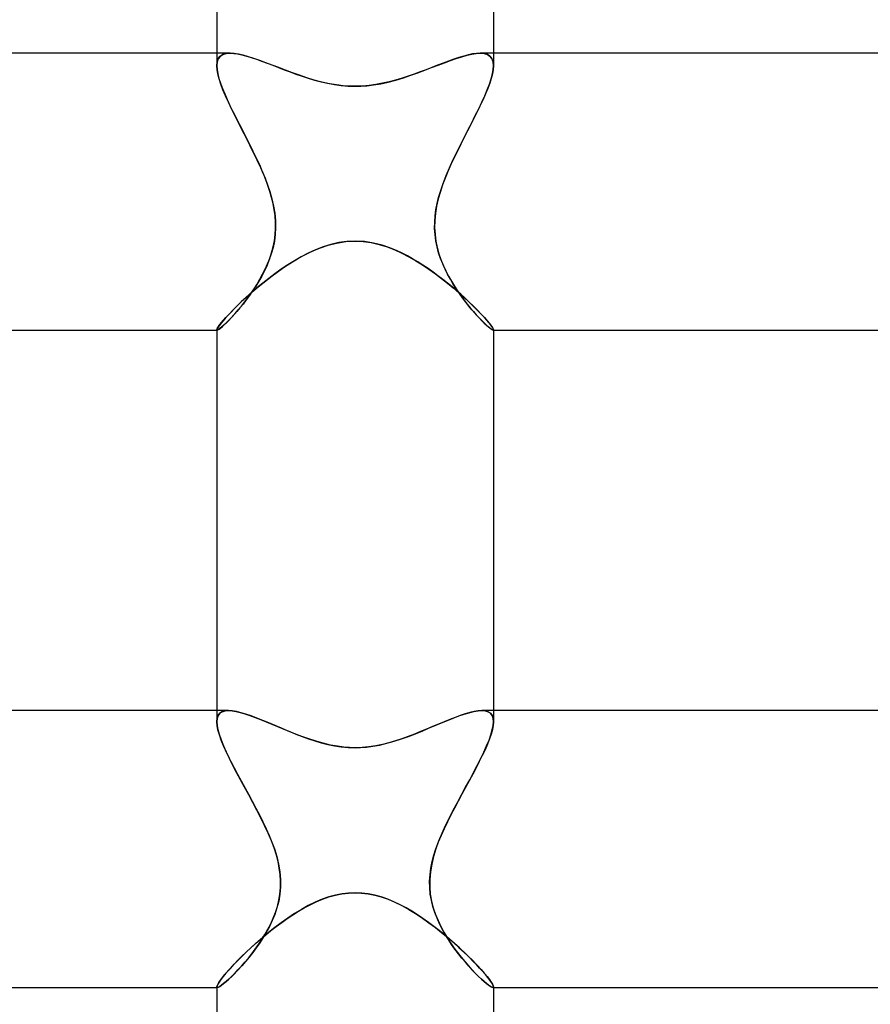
# Model space of a CAD drawing. Header units: millimetres. Extents: x -258 to 258, y -2 to 190.
# Tile 29 of 41: x -5 to 7, y 152 to 166. Entities that reach past the tile are written whole.
import ezdxf

# ---------------------------------------------------------------- set-up
doc = ezdxf.new("R2010")
doc.units = ezdxf.units.MM
doc.layers.add('HIDDEN', color=7, linetype='Continuous')
doc.layers.add('THICK', color=7, linetype='Continuous')

msp = doc.modelspace()

# ---------------------------------------------------------------- linework, layer by layer
at = {"layer": 'HIDDEN'}
for p, q in [((-2, 165.5), (-2, 165.319)), ((-1.867, 165.495), (-1.915, 165.481)), ((-1.912, 165.482), (-1.865, 165.496)), ((-1.808, 165.5), (-1.867, 165.495)), ((-1.865, 165.496), (-1.808, 165.5)), ((-1.751, 165.497), (-1.808, 165.5)), ((-1.688, 165.487), (-1.751, 165.497)), ((-1.618, 165.471), (-1.688, 165.487)), ((1.699, 165.489), (1.637, 165.476)), ((1.756, 165.497), (1.699, 165.489)), ((1.808, 165.5), (1.756, 165.497)), ((1.865, 165.496), (1.808, 165.5)), ((1.808, 165.5), (1.867, 165.495)), ((1.912, 165.482), (1.865, 165.496)), ((1.867, 165.495), (1.915, 165.481)), ((2, 165.5), (2, 165.319)), ((-2, 165.319), (-1.994, 165.377)), ((-1.995, 165.374), (-2, 165.318)), ((-1.979, 165.42), (-1.995, 165.374)), ((-1.994, 165.377), (-1.978, 165.423)), ((-1.952, 165.455), (-1.979, 165.42)), ((-1.978, 165.423), (-1.95, 165.458)), ((-1.915, 165.481), (-1.952, 165.455)), ((-1.95, 165.458), (-1.912, 165.482)), ((-1.543, 165.45), (-1.618, 165.471)), ((-1.463, 165.425), (-1.543, 165.45)), ((-1.379, 165.395), (-1.463, 165.425)), ((-1.291, 165.363), (-1.379, 165.395)), ((-1.199, 165.328), (-1.291, 165.363)), ((1.273, 165.357), (1.192, 165.326)), ((1.352, 165.386), (1.273, 165.357)), ((1.428, 165.413), (1.352, 165.386)), ((1.501, 165.437), (1.428, 165.413)), ((1.571, 165.459), (1.501, 165.437)), ((1.637, 165.476), (1.571, 165.459)), ((1.95, 165.458), (1.912, 165.482)), ((1.915, 165.481), (1.952, 165.455)), ((1.978, 165.423), (1.95, 165.458)), ((1.952, 165.455), (1.979, 165.42)), ((1.994, 165.377), (1.978, 165.423)), ((1.979, 165.42), (1.995, 165.374)), ((2, 165.319), (1.994, 165.377)), ((1.995, 165.374), (2, 165.318)), ((-1.996, 165.263), (-2, 165.319)), ((-2, 165.318), (-1.996, 165.263)), ((-1.985, 165.2), (-1.996, 165.263)), ((-1.996, 165.263), (-1.986, 165.203)), ((-1.986, 165.203), (-1.969, 165.137)), ((-1.104, 165.292), (-1.199, 165.328)), ((-1.007, 165.255), (-1.104, 165.292)), ((-0.907, 165.218), (-1.007, 165.255)), ((-0.804, 165.181), (-0.907, 165.218)), ((0.941, 165.23), (0.855, 165.199)), ((1.026, 165.262), (0.941, 165.23)), ((1.11, 165.294), (1.026, 165.262)), ((1.192, 165.326), (1.11, 165.294)), ((1.986, 165.203), (1.969, 165.137)), ((1.985, 165.2), (1.996, 165.263)), ((1.996, 165.263), (1.986, 165.203)), ((1.996, 165.263), (2, 165.319)), ((2, 165.318), (1.996, 165.263)), ((-1.967, 165.131), (-1.985, 165.2)), ((-1.969, 165.137), (-1.946, 165.066)), ((-1.942, 165.055), (-1.967, 165.131)), ((-1.946, 165.066), (-1.918, 164.991)), ((-0.698, 165.146), (-0.804, 165.181)), ((-0.59, 165.113), (-0.698, 165.146)), ((-0.48, 165.084), (-0.59, 165.113)), ((-0.37, 165.06), (-0.48, 165.084)), ((-0.267, 165.043), (-0.37, 165.06)), ((0.397, 165.065), (0.3, 165.048)), ((0.492, 165.087), (0.397, 165.065)), ((0.586, 165.112), (0.492, 165.087)), ((0.678, 165.139), (0.586, 165.112)), ((0.767, 165.169), (0.678, 165.139)), ((0.855, 165.199), (0.767, 165.169)), ((1.946, 165.066), (1.918, 164.991)), ((1.942, 165.055), (1.967, 165.131)), ((1.969, 165.137), (1.946, 165.066)), ((1.967, 165.131), (1.985, 165.2)), ((-1.911, 164.973), (-1.942, 165.055)), ((-1.918, 164.991), (-1.886, 164.912)), ((-1.874, 164.886), (-1.911, 164.973)), ((-0.171, 165.031), (-0.267, 165.043)), ((-0.082, 165.025), (-0.171, 165.031)), ((0, 165.023), (-0.082, 165.025)), ((0.101, 165.026), (0, 165.023)), ((0.201, 165.034), (0.101, 165.026)), ((0.3, 165.048), (0.201, 165.034)), ((1.874, 164.886), (1.911, 164.973)), ((1.918, 164.991), (1.886, 164.912)), ((1.911, 164.973), (1.942, 165.055)), ((-1.886, 164.912), (-1.85, 164.83)), ((-1.833, 164.794), (-1.874, 164.886)), ((-1.85, 164.83), (-1.81, 164.744)), ((-1.788, 164.698), (-1.833, 164.794)), ((1.788, 164.698), (1.833, 164.794)), ((1.85, 164.83), (1.81, 164.744)), ((1.833, 164.794), (1.874, 164.886)), ((1.886, 164.912), (1.85, 164.83)), ((-1.81, 164.744), (-1.767, 164.656)), ((-1.738, 164.598), (-1.788, 164.698)), ((-1.767, 164.656), (-1.722, 164.565)), ((1.767, 164.656), (1.722, 164.565)), ((1.738, 164.598), (1.788, 164.698)), ((1.81, 164.744), (1.767, 164.656)), ((-1.686, 164.495), (-1.738, 164.598)), ((-1.722, 164.565), (-1.674, 164.472)), ((-1.632, 164.389), (-1.686, 164.495)), ((1.632, 164.389), (1.686, 164.495)), ((1.722, 164.565), (1.674, 164.472)), ((1.686, 164.495), (1.738, 164.598)), ((-1.674, 164.472), (-1.626, 164.377)), ((-1.577, 164.282), (-1.632, 164.389)), ((-1.626, 164.377), (-1.577, 164.281)), ((1.577, 164.282), (1.632, 164.389)), ((1.626, 164.377), (1.577, 164.281)), ((1.674, 164.472), (1.626, 164.377)), ((-1.522, 164.173), (-1.577, 164.282)), ((-1.577, 164.281), (-1.527, 164.184)), ((1.522, 164.173), (1.577, 164.282)), ((1.577, 164.281), (1.527, 164.184)), ((-1.527, 164.184), (-1.479, 164.086)), ((-1.467, 164.063), (-1.522, 164.173)), ((-1.479, 164.086), (-1.431, 163.988)), ((-1.415, 163.953), (-1.467, 164.063)), ((1.415, 163.953), (1.467, 164.063)), ((1.479, 164.086), (1.431, 163.988)), ((1.467, 164.063), (1.522, 164.173)), ((1.527, 164.184), (1.479, 164.086)), ((-1.431, 163.988), (-1.385, 163.89)), ((-1.364, 163.842), (-1.415, 163.953)), ((1.364, 163.842), (1.415, 163.953)), ((1.431, 163.988), (1.385, 163.89)), ((-1.385, 163.89), (-1.342, 163.792)), ((-1.317, 163.731), (-1.364, 163.842)), ((-1.342, 163.792), (-1.302, 163.694)), ((1.342, 163.792), (1.302, 163.694)), ((1.317, 163.731), (1.364, 163.842)), ((1.385, 163.89), (1.342, 163.792)), ((-1.272, 163.617), (-1.317, 163.731)), ((-1.302, 163.694), (-1.265, 163.597)), ((1.302, 163.694), (1.265, 163.597)), ((1.272, 163.617), (1.317, 163.731)), ((-1.233, 163.5), (-1.272, 163.617)), ((-1.265, 163.597), (-1.233, 163.5)), ((-1.208, 163.414), (-1.233, 163.5)), ((-1.233, 163.5), (-1.203, 163.396)), ((1.233, 163.5), (1.203, 163.396)), ((1.208, 163.414), (1.233, 163.5)), ((1.233, 163.5), (1.272, 163.617)), ((1.265, 163.597), (1.233, 163.5)), ((-1.186, 163.326), (-1.208, 163.414)), ((-1.203, 163.396), (-1.179, 163.292)), ((1.203, 163.396), (1.179, 163.292)), ((1.186, 163.326), (1.208, 163.414)), ((-1.169, 163.237), (-1.186, 163.326)), ((-1.179, 163.292), (-1.162, 163.187)), ((-1.157, 163.148), (-1.169, 163.237)), ((1.157, 163.148), (1.169, 163.237)), ((1.179, 163.292), (1.162, 163.187)), ((1.169, 163.237), (1.186, 163.326)), ((-1.162, 163.187), (-1.152, 163.083)), ((-1.151, 163.058), (-1.157, 163.148)), ((-1.152, 163.083), (-1.15, 162.981)), ((1.152, 163.083), (1.15, 162.981)), ((1.151, 163.058), (1.157, 163.148)), ((1.162, 163.187), (1.152, 163.083)), ((-1.15, 162.981), (-1.156, 162.881)), ((-1.156, 162.878), (-1.15, 162.967)), ((-1.15, 162.967), (-1.151, 163.058)), ((1.15, 162.967), (1.151, 163.058)), ((1.15, 162.981), (1.156, 162.881)), ((1.156, 162.878), (1.15, 162.967)), ((-1.168, 162.785), (-1.187, 162.692)), ((-1.185, 162.702), (-1.168, 162.789)), ((-1.156, 162.881), (-1.168, 162.785)), ((-1.168, 162.789), (-1.156, 162.878)), ((-0.135, 162.778), (0, 162.785)), ((0, 162.785), (0.118, 162.779)), ((1.156, 162.881), (1.168, 162.785)), ((1.168, 162.789), (1.156, 162.878)), ((1.185, 162.702), (1.168, 162.789)), ((1.168, 162.785), (1.187, 162.692)), ((-1.187, 162.692), (-1.212, 162.603)), ((-1.208, 162.617), (-1.185, 162.702)), ((-0.681, 162.609), (-0.598, 162.648)), ((-0.598, 162.648), (-0.5, 162.688)), ((-0.5, 162.688), (-0.39, 162.725)), ((-0.39, 162.725), (-0.267, 162.757)), ((-0.267, 162.757), (-0.135, 162.778)), ((0.118, 162.779), (0.234, 162.763)), ((0.234, 162.763), (0.35, 162.737)), ((0.35, 162.737), (0.462, 162.702)), ((0.462, 162.702), (0.572, 162.659)), ((0.572, 162.659), (0.677, 162.611)), ((1.208, 162.617), (1.185, 162.702)), ((1.187, 162.692), (1.212, 162.603)), ((-1.241, 162.518), (-1.274, 162.436)), ((-1.266, 162.455), (-1.235, 162.535)), ((-1.212, 162.603), (-1.241, 162.518)), ((-1.235, 162.535), (-1.208, 162.617)), ((-0.907, 162.484), (-0.832, 162.528)), ((-0.832, 162.528), (-0.757, 162.57)), ((-0.757, 162.57), (-0.681, 162.609)), ((0.677, 162.611), (0.779, 162.558)), ((0.779, 162.558), (0.877, 162.502)), ((0.877, 162.502), (0.973, 162.442)), ((1.235, 162.535), (1.208, 162.617)), ((1.212, 162.603), (1.241, 162.518)), ((1.266, 162.455), (1.235, 162.535)), ((1.241, 162.518), (1.274, 162.436)), ((-1.311, 162.356), (-1.351, 162.279)), ((-1.337, 162.305), (-1.3, 162.379)), ((-1.274, 162.436), (-1.311, 162.356)), ((-1.3, 162.379), (-1.266, 162.455)), ((-1.127, 162.337), (-1.054, 162.388)), ((-1.054, 162.388), (-0.981, 162.437)), ((-0.981, 162.437), (-0.907, 162.484)), ((0.973, 162.442), (1.067, 162.379)), ((1.067, 162.379), (1.16, 162.313)), ((1.3, 162.379), (1.266, 162.455)), ((1.274, 162.436), (1.311, 162.356)), ((1.337, 162.305), (1.3, 162.379)), ((1.311, 162.356), (1.351, 162.279)), ((-1.418, 162.162), (-1.377, 162.233)), ((-1.351, 162.279), (-1.393, 162.205)), ((-1.377, 162.233), (-1.337, 162.305)), ((-1.335, 162.178), (-1.267, 162.232)), ((-1.267, 162.232), (-1.198, 162.285)), ((-1.198, 162.285), (-1.127, 162.337)), ((1.16, 162.313), (1.249, 162.246)), ((1.249, 162.246), (1.336, 162.177)), ((1.377, 162.233), (1.337, 162.305)), ((1.351, 162.279), (1.393, 162.205)), ((1.418, 162.162), (1.377, 162.233)), ((-1.507, 162.028), (-1.462, 162.094)), ((-1.437, 162.133), (-1.482, 162.064)), ((-1.465, 162.069), (-1.402, 162.123)), ((-1.462, 162.094), (-1.418, 162.162)), ((-1.393, 162.205), (-1.437, 162.133)), ((-1.402, 162.123), (-1.335, 162.178)), ((1.336, 162.177), (1.42, 162.108)), ((1.393, 162.205), (1.437, 162.133)), ((1.462, 162.094), (1.418, 162.162)), ((1.42, 162.108), (1.5, 162.039)), ((1.437, 162.133), (1.482, 162.064)), ((1.507, 162.028), (1.462, 162.094)), ((-1.641, 161.911), (-1.585, 161.963)), ((-1.574, 161.935), (-1.62, 161.876)), ((-1.599, 161.903), (-1.552, 161.964)), ((-1.585, 161.963), (-1.527, 162.016)), ((-1.528, 161.998), (-1.574, 161.935)), ((-1.552, 161.964), (-1.507, 162.028)), ((-1.482, 162.064), (-1.528, 161.998)), ((-1.527, 162.016), (-1.465, 162.069)), ((1.482, 162.064), (1.528, 161.998)), ((1.5, 162.039), (1.575, 161.972)), ((1.552, 161.964), (1.507, 162.028)), ((1.528, 161.998), (1.574, 161.935)), ((1.599, 161.903), (1.552, 161.964)), ((1.574, 161.935), (1.62, 161.876)), ((1.575, 161.972), (1.646, 161.906)), ((-1.789, 161.765), (-1.743, 161.812)), ((-1.743, 161.812), (-1.694, 161.861)), ((-1.734, 161.739), (-1.69, 161.79)), ((-1.665, 161.82), (-1.71, 161.767)), ((-1.694, 161.861), (-1.641, 161.911)), ((-1.69, 161.79), (-1.645, 161.845)), ((-1.62, 161.876), (-1.665, 161.82)), ((-1.645, 161.845), (-1.599, 161.903)), ((1.645, 161.845), (1.599, 161.903)), ((1.62, 161.876), (1.665, 161.82)), ((1.69, 161.79), (1.645, 161.845)), ((1.646, 161.906), (1.711, 161.844)), ((1.665, 161.82), (1.71, 161.767)), ((1.734, 161.739), (1.69, 161.79)), ((1.711, 161.844), (1.77, 161.785)), ((-1.903, 161.642), (-1.869, 161.68)), ((-1.869, 161.68), (-1.831, 161.721)), ((-1.854, 161.612), (-1.817, 161.65)), ((-1.793, 161.675), (-1.832, 161.635)), ((-1.831, 161.721), (-1.789, 161.765)), ((-1.817, 161.65), (-1.777, 161.692)), ((-1.752, 161.719), (-1.793, 161.675)), ((-1.777, 161.692), (-1.734, 161.739)), ((-1.71, 161.767), (-1.752, 161.719)), ((1.71, 161.767), (1.752, 161.719)), ((1.777, 161.692), (1.734, 161.739)), ((1.752, 161.719), (1.793, 161.675)), ((1.77, 161.785), (1.823, 161.73)), ((1.817, 161.65), (1.777, 161.692)), ((1.793, 161.675), (1.832, 161.635)), ((1.854, 161.612), (1.817, 161.65)), ((1.823, 161.73), (1.87, 161.679)), ((1.87, 161.679), (1.91, 161.634)), ((-2, 161.505), (-1.997, 161.516)), ((-2, 161.505), (-2, 161.503)), ((-2, 161.504), (-2, 161.505)), ((-1.999, 161.502), (-2, 161.504)), ((-2, 161.503), (-1.999, 161.502)), ((-1.999, 161.502), (-1.999, 161.501)), ((-1.999, 161.501), (-1.999, 161.502)), ((-1.997, 161.516), (-1.989, 161.531)), ((-1.995, 161.5), (-1.984, 161.503)), ((-1.985, 161.503), (-1.995, 161.5)), ((-1.989, 161.531), (-1.975, 161.552)), ((-1.971, 161.511), (-1.985, 161.503)), ((-1.984, 161.503), (-1.968, 161.513)), ((-1.975, 161.552), (-1.956, 161.578)), ((-1.951, 161.525), (-1.971, 161.511)), ((-1.968, 161.513), (-1.946, 161.529)), ((-1.956, 161.578), (-1.932, 161.608)), ((-1.927, 161.545), (-1.951, 161.525)), ((-1.946, 161.529), (-1.919, 161.552)), ((-1.932, 161.608), (-1.903, 161.642)), ((-1.899, 161.57), (-1.927, 161.545)), ((-1.919, 161.552), (-1.889, 161.579)), ((-1.867, 161.6), (-1.899, 161.57)), ((-1.889, 161.579), (-1.854, 161.612)), ((-1.832, 161.635), (-1.867, 161.6)), ((1.832, 161.635), (1.867, 161.6)), ((1.889, 161.579), (1.854, 161.612)), ((1.867, 161.6), (1.899, 161.57)), ((1.919, 161.552), (1.889, 161.579)), ((1.899, 161.57), (1.927, 161.545)), ((1.91, 161.634), (1.943, 161.595)), ((1.946, 161.529), (1.919, 161.552)), ((1.927, 161.545), (1.951, 161.525)), ((1.943, 161.595), (1.968, 161.562)), ((1.968, 161.513), (1.946, 161.529)), ((1.951, 161.525), (1.971, 161.511)), ((1.968, 161.562), (1.986, 161.536)), ((1.984, 161.503), (1.968, 161.513)), ((1.971, 161.511), (1.985, 161.503)), ((1.995, 161.5), (1.984, 161.503)), ((1.985, 161.503), (1.995, 161.5)), ((1.986, 161.536), (1.997, 161.517)), ((1.997, 161.517), (2, 161.505)), ((1.999, 161.502), (2, 161.504)), ((2, 161.503), (1.999, 161.502)), ((1.999, 161.502), (1.999, 161.501)), ((1.999, 161.501), (1.999, 161.502)), ((2, 161.505), (2, 161.503)), ((2, 161.504), (2, 161.505)), ((-2, 161.5), (-1.995, 161.5)), ((-1.999, 161.501), (-1.998, 161.501)), ((-1.998, 161.501), (-1.999, 161.501)), ((-1.998, 161.501), (-1.997, 161.5)), ((-1.997, 161.5), (-1.998, 161.501)), ((-1.997, 161.5), (-1.995, 161.5)), ((-1.995, 161.5), (-1.997, 161.5)), ((1.997, 161.5), (1.995, 161.5)), ((1.995, 161.5), (1.997, 161.5)), ((1.995, 161.5), (2, 161.5)), ((1.998, 161.501), (1.997, 161.5)), ((1.997, 161.5), (1.998, 161.501)), ((1.999, 161.501), (1.998, 161.501)), ((1.998, 161.501), (1.999, 161.501)), ((-2, 156), (-2, 155.839)), ((-1.958, 155.961), (-1.981, 155.929)), ((-1.98, 155.931), (-1.956, 155.962)), ((-1.925, 155.983), (-1.958, 155.961)), ((-1.956, 155.962), (-1.923, 155.984)), ((-1.882, 155.996), (-1.925, 155.983)), ((-1.923, 155.984), (-1.881, 155.996)), ((-1.831, 156), (-1.882, 155.996)), ((-1.881, 155.996), (-1.831, 156)), ((-1.777, 155.997), (-1.831, 156)), ((-1.717, 155.986), (-1.777, 155.997)), ((-1.65, 155.97), (-1.717, 155.986)), ((-1.578, 155.949), (-1.65, 155.97)), ((1.593, 155.953), (1.521, 155.93)), ((1.66, 155.973), (1.593, 155.953)), ((1.722, 155.988), (1.66, 155.973)), ((1.779, 155.997), (1.722, 155.988)), ((1.831, 156), (1.779, 155.997)), ((1.881, 155.996), (1.831, 156)), ((1.831, 156), (1.882, 155.996)), ((1.923, 155.984), (1.881, 155.996)), ((1.882, 155.996), (1.925, 155.983)), ((1.956, 155.962), (1.923, 155.984)), ((1.925, 155.983), (1.958, 155.961)), ((1.98, 155.931), (1.956, 155.962)), ((1.958, 155.961), (1.981, 155.929)), ((2, 156), (2, 155.839)), ((-2, 155.839), (-1.995, 155.89)), ((-1.995, 155.888), (-2, 155.839)), ((-1.996, 155.784), (-2, 155.839)), ((-2, 155.839), (-1.996, 155.786)), ((-1.995, 155.89), (-1.98, 155.931)), ((-1.981, 155.929), (-1.995, 155.888)), ((-1.501, 155.922), (-1.578, 155.949)), ((-1.42, 155.892), (-1.501, 155.922)), ((-1.335, 155.858), (-1.42, 155.892)), ((-1.247, 155.822), (-1.335, 155.858)), ((-1.156, 155.784), (-1.247, 155.822)), ((1.288, 155.839), (1.205, 155.804)), ((1.368, 155.872), (1.288, 155.839)), ((1.446, 155.902), (1.368, 155.872)), ((1.521, 155.93), (1.446, 155.902)), ((1.995, 155.89), (1.98, 155.931)), ((1.981, 155.929), (1.995, 155.888)), ((2, 155.839), (1.995, 155.89)), ((1.995, 155.888), (2, 155.839)), ((1.996, 155.784), (2, 155.839)), ((2, 155.839), (1.996, 155.786)), ((-1.996, 155.786), (-1.985, 155.727)), ((-1.984, 155.72), (-1.996, 155.784)), ((-1.985, 155.727), (-1.967, 155.661)), ((-1.963, 155.649), (-1.984, 155.72)), ((-1.063, 155.744), (-1.156, 155.784)), ((-0.968, 155.705), (-1.063, 155.744)), ((-0.871, 155.666), (-0.968, 155.705)), ((0.946, 155.696), (0.857, 155.66)), ((1.033, 155.732), (0.946, 155.696)), ((1.12, 155.768), (1.033, 155.732)), ((1.205, 155.804), (1.12, 155.768)), ((1.963, 155.649), (1.984, 155.72)), ((1.985, 155.727), (1.967, 155.661)), ((1.984, 155.72), (1.996, 155.784)), ((1.996, 155.786), (1.985, 155.727)), ((-1.967, 155.661), (-1.943, 155.59)), ((-1.936, 155.572), (-1.963, 155.649)), ((-1.943, 155.59), (-1.913, 155.515)), ((-1.902, 155.489), (-1.936, 155.572)), ((-0.771, 155.627), (-0.871, 155.666)), ((-0.669, 155.591), (-0.771, 155.627)), ((-0.565, 155.557), (-0.669, 155.591)), ((-0.46, 155.527), (-0.565, 155.557)), ((-0.354, 155.502), (-0.46, 155.527)), ((0.489, 155.535), (0.394, 155.511)), ((0.582, 155.562), (0.489, 155.535)), ((0.675, 155.593), (0.582, 155.562)), ((0.766, 155.625), (0.675, 155.593)), ((0.857, 155.66), (0.766, 155.625)), ((1.902, 155.489), (1.936, 155.572)), ((1.943, 155.59), (1.913, 155.515)), ((1.936, 155.572), (1.963, 155.649)), ((1.967, 155.661), (1.943, 155.59)), ((-1.913, 155.515), (-1.878, 155.435)), ((-1.862, 155.4), (-1.902, 155.489)), ((-1.878, 155.435), (-1.839, 155.351)), ((-1.817, 155.306), (-1.862, 155.4)), ((-0.255, 155.484), (-0.354, 155.502)), ((-0.164, 155.473), (-0.255, 155.484)), ((-0.079, 155.466), (-0.164, 155.473)), ((0, 155.464), (-0.079, 155.466)), ((0.1, 155.467), (0, 155.464)), ((0.2, 155.477), (0.1, 155.467)), ((0.298, 155.491), (0.2, 155.477)), ((0.394, 155.511), (0.298, 155.491)), ((1.817, 155.306), (1.862, 155.4)), ((1.878, 155.435), (1.839, 155.351)), ((1.862, 155.4), (1.902, 155.489)), ((1.913, 155.515), (1.878, 155.435)), ((-1.839, 155.351), (-1.796, 155.264)), ((-1.767, 155.208), (-1.817, 155.306)), ((-1.796, 155.264), (-1.749, 155.174)), ((1.796, 155.264), (1.749, 155.174)), ((1.767, 155.208), (1.817, 155.306)), ((1.839, 155.351), (1.796, 155.264)), ((-1.714, 155.106), (-1.767, 155.208)), ((-1.749, 155.174), (-1.7, 155.081)), ((-1.657, 155.001), (-1.714, 155.106)), ((1.657, 155.001), (1.714, 155.106)), ((1.749, 155.174), (1.7, 155.081)), ((1.714, 155.106), (1.767, 155.208)), ((-1.7, 155.081), (-1.649, 154.986)), ((-1.598, 154.893), (-1.657, 155.001)), ((-1.649, 154.986), (-1.596, 154.888)), ((1.649, 154.986), (1.596, 154.888)), ((1.598, 154.893), (1.657, 155.001)), ((1.7, 155.081), (1.649, 154.986)), ((-1.539, 154.784), (-1.598, 154.893)), ((-1.596, 154.888), (-1.542, 154.79)), ((1.539, 154.784), (1.598, 154.893)), ((1.596, 154.888), (1.542, 154.79)), ((-1.542, 154.79), (-1.488, 154.691)), ((-1.479, 154.673), (-1.539, 154.784)), ((-1.488, 154.691), (-1.435, 154.592)), ((-1.42, 154.562), (-1.479, 154.673)), ((1.42, 154.562), (1.479, 154.673)), ((1.488, 154.691), (1.435, 154.592)), ((1.479, 154.673), (1.539, 154.784)), ((1.542, 154.79), (1.488, 154.691)), ((-1.435, 154.592), (-1.383, 154.492)), ((-1.363, 154.451), (-1.42, 154.562)), ((1.363, 154.451), (1.42, 154.562)), ((1.435, 154.592), (1.383, 154.492)), ((-1.383, 154.492), (-1.334, 154.393)), ((-1.309, 154.34), (-1.363, 154.451)), ((-1.334, 154.393), (-1.287, 154.293)), ((1.334, 154.393), (1.287, 154.293)), ((1.309, 154.34), (1.363, 154.451)), ((1.383, 154.492), (1.334, 154.393)), ((-1.258, 154.23), (-1.309, 154.34)), ((-1.287, 154.293), (-1.243, 154.195)), ((1.287, 154.293), (1.243, 154.195)), ((1.258, 154.23), (1.309, 154.34)), ((-1.21, 154.116), (-1.258, 154.23)), ((-1.243, 154.195), (-1.203, 154.097)), ((-1.167, 154), (-1.21, 154.116)), ((1.167, 154), (1.21, 154.116)), ((1.243, 154.195), (1.203, 154.097)), ((1.21, 154.116), (1.258, 154.23)), ((-1.203, 154.097), (-1.167, 154)), ((-1.139, 153.909), (-1.167, 154)), ((-1.167, 154), (-1.134, 153.891)), ((1.167, 154), (1.134, 153.891)), ((1.139, 153.909), (1.167, 154)), ((1.203, 154.097), (1.167, 154)), ((-1.114, 153.817), (-1.139, 153.909)), ((-1.134, 153.891), (-1.107, 153.781)), ((1.134, 153.891), (1.107, 153.781)), ((1.114, 153.817), (1.139, 153.909)), ((-1.096, 153.724), (-1.114, 153.817)), ((-1.107, 153.781), (-1.088, 153.671)), ((-1.083, 153.63), (-1.096, 153.724)), ((1.083, 153.63), (1.096, 153.724)), ((1.107, 153.781), (1.088, 153.671)), ((1.096, 153.724), (1.114, 153.817)), ((-1.088, 153.671), (-1.078, 153.561)), ((-1.077, 153.536), (-1.083, 153.63)), ((-1.078, 153.561), (-1.078, 153.453)), ((-1.078, 153.442), (-1.077, 153.536)), ((1.077, 153.536), (1.083, 153.63)), ((1.078, 153.442), (1.077, 153.536)), ((1.088, 153.671), (1.078, 153.561)), ((1.078, 153.561), (1.078, 153.453)), ((-1.078, 153.453), (-1.087, 153.348)), ((-1.087, 153.349), (-1.078, 153.442)), ((1.078, 153.453), (1.087, 153.348)), ((1.087, 153.349), (1.078, 153.442)), ((-1.124, 153.17), (-1.102, 153.259)), ((-1.087, 153.348), (-1.105, 153.246)), ((-1.102, 153.259), (-1.087, 153.349)), ((-0.562, 153.237), (-0.471, 153.275)), ((-0.471, 153.275), (-0.379, 153.307)), ((-0.379, 153.307), (-0.284, 153.334)), ((-0.284, 153.334), (-0.19, 153.353)), ((-0.19, 153.353), (-0.095, 153.364)), ((-0.095, 153.364), (0, 153.368)), ((0, 153.368), (0.094, 153.364)), ((0.094, 153.364), (0.188, 153.353)), ((0.188, 153.353), (0.283, 153.334)), ((0.283, 153.334), (0.379, 153.307)), ((0.379, 153.307), (0.476, 153.273)), ((0.476, 153.273), (0.576, 153.231)), ((1.102, 153.259), (1.087, 153.349)), ((1.087, 153.348), (1.105, 153.246)), ((1.124, 153.17), (1.102, 153.259)), ((-1.13, 153.148), (-1.162, 153.055)), ((-1.152, 153.084), (-1.124, 153.17)), ((-1.105, 153.246), (-1.13, 153.148)), ((-0.82, 153.101), (-0.736, 153.149)), ((-0.736, 153.149), (-0.65, 153.195)), ((-0.65, 153.195), (-0.562, 153.237)), ((0.576, 153.231), (0.677, 153.182)), ((0.677, 153.182), (0.776, 153.126)), ((0.776, 153.126), (0.875, 153.066)), ((1.105, 153.246), (1.13, 153.148)), ((1.152, 153.084), (1.124, 153.17)), ((1.13, 153.148), (1.162, 153.055)), ((-1.199, 152.965), (-1.24, 152.88)), ((-1.221, 152.919), (-1.184, 153)), ((-1.162, 153.055), (-1.199, 152.965)), ((-1.184, 153), (-1.152, 153.084)), ((-1.061, 152.94), (-0.981, 152.996)), ((-0.981, 152.996), (-0.901, 153.05)), ((-0.901, 153.05), (-0.82, 153.101)), ((0.875, 153.066), (0.972, 153.002)), ((0.972, 153.002), (1.068, 152.935)), ((1.184, 153), (1.152, 153.084)), ((1.162, 153.055), (1.199, 152.965)), ((1.221, 152.919), (1.184, 153)), ((1.199, 152.965), (1.24, 152.88)), ((-1.304, 152.764), (-1.261, 152.84)), ((-1.24, 152.88), (-1.284, 152.798)), ((-1.261, 152.84), (-1.221, 152.919)), ((-1.217, 152.821), (-1.14, 152.881)), ((-1.14, 152.881), (-1.061, 152.94)), ((1.068, 152.935), (1.161, 152.865)), ((1.161, 152.865), (1.251, 152.793)), ((1.261, 152.84), (1.221, 152.919)), ((1.24, 152.88), (1.284, 152.798)), ((1.304, 152.764), (1.261, 152.84)), ((-1.439, 152.634), (-1.367, 152.697)), ((-1.396, 152.621), (-1.349, 152.691)), ((-1.33, 152.721), (-1.379, 152.646)), ((-1.367, 152.697), (-1.293, 152.759)), ((-1.349, 152.691), (-1.304, 152.764)), ((-1.284, 152.798), (-1.33, 152.721)), ((-1.293, 152.759), (-1.217, 152.821)), ((1.251, 152.793), (1.339, 152.721)), ((1.284, 152.798), (1.33, 152.721)), ((1.349, 152.691), (1.304, 152.764)), ((1.33, 152.721), (1.379, 152.646)), ((1.339, 152.721), (1.422, 152.649)), ((1.396, 152.621), (1.349, 152.691)), ((-1.574, 152.509), (-1.508, 152.571)), ((-1.508, 152.571), (-1.439, 152.634)), ((-1.494, 152.486), (-1.444, 152.553)), ((-1.429, 152.573), (-1.481, 152.503)), ((-1.444, 152.553), (-1.396, 152.621)), ((-1.379, 152.646), (-1.429, 152.573)), ((1.379, 152.646), (1.429, 152.573)), ((1.444, 152.553), (1.396, 152.621)), ((1.422, 152.649), (1.501, 152.578)), ((1.429, 152.573), (1.481, 152.503)), ((1.494, 152.487), (1.444, 152.553)), ((1.501, 152.578), (1.575, 152.508)), ((-1.695, 152.391), (-1.636, 152.449)), ((-1.636, 152.449), (-1.574, 152.509)), ((-1.595, 152.363), (-1.544, 152.423)), ((-1.534, 152.436), (-1.587, 152.372)), ((-1.544, 152.423), (-1.494, 152.486)), ((-1.481, 152.503), (-1.534, 152.436)), ((1.481, 152.503), (1.534, 152.436)), ((1.544, 152.423), (1.494, 152.487)), ((1.534, 152.436), (1.587, 152.372)), ((1.595, 152.363), (1.544, 152.423)), ((1.575, 152.508), (1.645, 152.441)), ((1.645, 152.441), (1.709, 152.376)), ((-1.845, 152.23), (-1.799, 152.28)), ((-1.799, 152.28), (-1.749, 152.334)), ((-1.749, 152.334), (-1.695, 152.391)), ((-1.689, 152.256), (-1.738, 152.205)), ((-1.694, 152.252), (-1.645, 152.305)), ((-1.639, 152.312), (-1.689, 152.256)), ((-1.645, 152.305), (-1.595, 152.363)), ((-1.587, 152.372), (-1.639, 152.312)), ((1.587, 152.372), (1.639, 152.312)), ((1.644, 152.305), (1.595, 152.363)), ((1.639, 152.312), (1.689, 152.256)), ((1.693, 152.252), (1.644, 152.305)), ((1.689, 152.256), (1.738, 152.205)), ((1.709, 152.376), (1.768, 152.314)), ((1.768, 152.314), (1.821, 152.257)), ((1.821, 152.257), (1.868, 152.204)), ((-1.948, 152.104), (-1.919, 152.141)), ((-1.919, 152.141), (-1.885, 152.184)), ((-1.885, 152.184), (-1.845, 152.23)), ((-1.867, 152.083), (-1.828, 152.117)), ((-1.827, 152.118), (-1.866, 152.083)), ((-1.828, 152.117), (-1.786, 152.157)), ((-1.784, 152.159), (-1.827, 152.118)), ((-1.786, 152.157), (-1.741, 152.202)), ((-1.738, 152.205), (-1.784, 152.159)), ((-1.741, 152.202), (-1.694, 152.252)), ((1.741, 152.202), (1.693, 152.252)), ((1.738, 152.205), (1.784, 152.159)), ((1.786, 152.157), (1.741, 152.202)), ((1.784, 152.159), (1.827, 152.118)), ((1.828, 152.117), (1.786, 152.157)), ((1.827, 152.118), (1.866, 152.083)), ((1.866, 152.083), (1.828, 152.117)), ((1.868, 152.204), (1.908, 152.155)), ((1.908, 152.155), (1.941, 152.113)), ((1.941, 152.113), (1.967, 152.076)), ((-2, 152.009), (-1.997, 152.024)), ((-2, 152.009), (-2, 152.006)), ((-2, 152.006), (-2, 152.009)), ((-2, 152.006), (-1.999, 152.004)), ((-1.999, 152.004), (-2, 152.006)), ((-2, 152), (-1.991, 152)), ((-1.999, 152.004), (-1.998, 152.002)), ((-1.998, 152.002), (-1.999, 152.004)), ((-1.998, 152.002), (-1.996, 152.001)), ((-1.996, 152.001), (-1.998, 152.002)), ((-1.997, 152.024), (-1.987, 152.044)), ((-1.996, 152.001), (-1.994, 152)), ((-1.994, 152), (-1.996, 152.001)), ((-1.994, 152), (-1.991, 152)), ((-1.991, 152), (-1.994, 152)), ((-1.991, 152), (-1.977, 152.004)), ((-1.977, 152.004), (-1.991, 152)), ((-1.987, 152.044), (-1.971, 152.071)), ((-1.977, 152.004), (-1.957, 152.014)), ((-1.957, 152.014), (-1.977, 152.004)), ((-1.971, 152.071), (-1.948, 152.104)), ((-1.957, 152.014), (-1.932, 152.031)), ((-1.932, 152.031), (-1.957, 152.014)), ((-1.932, 152.031), (-1.901, 152.054)), ((-1.901, 152.054), (-1.932, 152.031)), ((-1.901, 152.054), (-1.867, 152.083)), ((-1.866, 152.083), (-1.901, 152.054)), ((1.901, 152.054), (1.866, 152.083)), ((1.866, 152.083), (1.901, 152.054)), ((1.931, 152.031), (1.901, 152.054)), ((1.901, 152.054), (1.932, 152.031)), ((1.957, 152.014), (1.931, 152.031)), ((1.932, 152.031), (1.957, 152.014)), ((1.977, 152.004), (1.957, 152.014)), ((1.957, 152.014), (1.977, 152.004)), ((1.967, 152.076), (1.985, 152.047)), ((1.991, 152), (1.977, 152.004)), ((1.977, 152.004), (1.991, 152)), ((1.985, 152.047), (1.996, 152.024)), ((1.994, 152), (1.991, 152)), ((1.991, 152), (1.994, 152)), ((1.991, 152), (2, 152)), ((1.996, 152.001), (1.994, 152)), ((1.994, 152), (1.996, 152.001)), ((1.996, 152.024), (2, 152.009)), ((1.998, 152.002), (1.996, 152.001)), ((1.996, 152.001), (1.998, 152.002)), ((1.999, 152.004), (1.998, 152.002)), ((1.998, 152.002), (1.999, 152.004)), ((2, 152.006), (1.999, 152.004)), ((1.999, 152.004), (2, 152.006)), ((2, 152.009), (2, 152.006)), ((2, 152.006), (2, 152.009))]:
    msp.add_line(p, q, dxfattribs=at)
at = {"layer": 'THICK'}
for p, q in [((-2, 171.002), (-2, 165.5)), ((2, 171.002), (2, 165.5)), ((-1.809, 165.5), (-171.615, 165.5)), ((-1.808, 165.5), (-1.756, 165.497)), ((-1.756, 165.497), (-1.699, 165.489)), ((-1.699, 165.489), (-1.637, 165.476)), ((1.618, 165.471), (1.688, 165.487)), ((1.688, 165.487), (1.751, 165.497)), ((1.751, 165.497), (1.808, 165.5)), ((171.615, 165.5), (1.809, 165.5)), ((-1.637, 165.476), (-1.571, 165.459)), ((-1.571, 165.459), (-1.501, 165.437)), ((-1.501, 165.437), (-1.428, 165.413)), ((-1.428, 165.413), (-1.352, 165.386)), ((-1.352, 165.386), (-1.273, 165.357)), ((-1.273, 165.357), (-1.192, 165.326)), ((1.199, 165.328), (1.291, 165.363)), ((1.291, 165.363), (1.379, 165.395)), ((1.379, 165.395), (1.463, 165.425)), ((1.463, 165.425), (1.543, 165.45)), ((1.543, 165.45), (1.618, 165.471)), ((-1.192, 165.326), (-1.11, 165.294)), ((-1.11, 165.294), (-1.026, 165.262)), ((-1.026, 165.262), (-0.941, 165.23)), ((-0.941, 165.23), (-0.855, 165.199)), ((0.804, 165.181), (0.907, 165.218)), ((0.907, 165.218), (1.007, 165.255)), ((1.007, 165.255), (1.104, 165.292)), ((1.104, 165.292), (1.199, 165.328)), ((-0.855, 165.199), (-0.767, 165.169)), ((-0.767, 165.169), (-0.678, 165.139)), ((-0.678, 165.139), (-0.586, 165.112)), ((-0.586, 165.112), (-0.492, 165.087)), ((-0.492, 165.087), (-0.397, 165.065)), ((-0.397, 165.065), (-0.3, 165.048)), ((0.267, 165.043), (0.37, 165.06)), ((0.37, 165.06), (0.48, 165.084)), ((0.48, 165.084), (0.59, 165.113)), ((0.59, 165.113), (0.698, 165.146)), ((0.698, 165.146), (0.804, 165.181)), ((-0.3, 165.048), (-0.201, 165.034)), ((-0.201, 165.034), (-0.101, 165.026)), ((-0.101, 165.026), (0, 165.023)), ((0, 165.023), (0.082, 165.025)), ((0.082, 165.025), (0.171, 165.031)), ((0.171, 165.031), (0.267, 165.043)), ((0, 162.785), (-0.118, 162.779)), ((0.135, 162.778), (0, 162.785)), ((-0.572, 162.659), (-0.677, 162.611)), ((-0.462, 162.702), (-0.572, 162.659)), ((-0.35, 162.737), (-0.462, 162.702)), ((-0.234, 162.763), (-0.35, 162.737)), ((-0.118, 162.779), (-0.234, 162.763)), ((0.267, 162.757), (0.135, 162.778)), ((0.39, 162.725), (0.267, 162.757)), ((0.5, 162.688), (0.39, 162.725)), ((0.598, 162.648), (0.5, 162.688)), ((0.681, 162.609), (0.598, 162.648)), ((-0.877, 162.502), (-0.973, 162.442)), ((-0.779, 162.558), (-0.877, 162.502)), ((-0.677, 162.611), (-0.779, 162.558)), ((0.757, 162.57), (0.681, 162.609)), ((0.832, 162.528), (0.757, 162.57)), ((0.907, 162.484), (0.832, 162.528)), ((-1.067, 162.379), (-1.16, 162.313)), ((-0.973, 162.442), (-1.067, 162.379)), ((0.981, 162.437), (0.907, 162.484)), ((1.054, 162.388), (0.981, 162.437)), ((1.127, 162.337), (1.054, 162.388)), ((-1.249, 162.246), (-1.336, 162.177)), ((-1.16, 162.313), (-1.249, 162.246)), ((1.198, 162.285), (1.127, 162.337)), ((1.267, 162.232), (1.198, 162.285)), ((1.335, 162.178), (1.267, 162.232)), ((-1.42, 162.108), (-1.5, 162.039)), ((-1.336, 162.177), (-1.42, 162.108)), ((1.402, 162.123), (1.335, 162.178)), ((1.465, 162.069), (1.402, 162.123)), ((-1.575, 161.972), (-1.646, 161.906)), ((-1.5, 162.039), (-1.575, 161.972)), ((1.527, 162.016), (1.465, 162.069)), ((1.585, 161.963), (1.527, 162.016)), ((1.641, 161.911), (1.585, 161.963)), ((-1.711, 161.844), (-1.77, 161.785)), ((-1.646, 161.906), (-1.711, 161.844)), ((1.694, 161.861), (1.641, 161.911)), ((1.743, 161.812), (1.694, 161.861)), ((1.789, 161.765), (1.743, 161.812)), ((-1.87, 161.679), (-1.91, 161.634)), ((-1.823, 161.73), (-1.87, 161.679)), ((-1.77, 161.785), (-1.823, 161.73)), ((1.831, 161.721), (1.789, 161.765)), ((1.869, 161.68), (1.831, 161.721)), ((1.903, 161.642), (1.869, 161.68)), ((-1.997, 161.517), (-2, 161.505)), ((-2, 161.505), (-2, 156)), ((-1.986, 161.536), (-1.997, 161.517)), ((-1.968, 161.562), (-1.986, 161.536)), ((-1.943, 161.595), (-1.968, 161.562)), ((-1.91, 161.634), (-1.943, 161.595)), ((1.932, 161.608), (1.903, 161.642)), ((1.956, 161.578), (1.932, 161.608)), ((1.975, 161.552), (1.956, 161.578)), ((1.989, 161.531), (1.975, 161.552)), ((1.997, 161.516), (1.989, 161.531)), ((2, 161.505), (1.997, 161.516)), ((2, 161.505), (2, 156)), ((-171.613, 161.5), (-2, 161.5)), ((2, 161.5), (171.613, 161.5)), ((-1.832, 156), (-173.99, 156)), ((-1.831, 156), (-1.779, 155.997)), ((-1.779, 155.997), (-1.722, 155.988)), ((-1.722, 155.988), (-1.66, 155.973)), ((-1.66, 155.973), (-1.593, 155.953)), ((-1.593, 155.953), (-1.521, 155.93)), ((1.578, 155.949), (1.65, 155.97)), ((1.65, 155.97), (1.717, 155.986)), ((1.717, 155.986), (1.777, 155.997)), ((1.777, 155.997), (1.831, 156)), ((173.99, 156), (1.832, 156)), ((-1.521, 155.93), (-1.446, 155.902)), ((-1.446, 155.902), (-1.368, 155.872)), ((-1.368, 155.872), (-1.288, 155.839)), ((-1.288, 155.839), (-1.205, 155.804)), ((1.156, 155.784), (1.247, 155.822)), ((1.247, 155.822), (1.335, 155.858)), ((1.335, 155.858), (1.42, 155.892)), ((1.42, 155.892), (1.501, 155.922)), ((1.501, 155.922), (1.578, 155.949)), ((-1.205, 155.804), (-1.12, 155.768)), ((-1.12, 155.768), (-1.033, 155.732)), ((-1.033, 155.732), (-0.946, 155.696)), ((-0.946, 155.696), (-0.857, 155.66)), ((0.871, 155.666), (0.968, 155.705)), ((0.968, 155.705), (1.063, 155.744)), ((1.063, 155.744), (1.156, 155.784)), ((-0.857, 155.66), (-0.766, 155.625)), ((-0.766, 155.625), (-0.675, 155.593)), ((-0.675, 155.593), (-0.582, 155.562)), ((-0.582, 155.562), (-0.489, 155.535)), ((-0.489, 155.535), (-0.394, 155.511)), ((0.354, 155.502), (0.46, 155.527)), ((0.46, 155.527), (0.565, 155.557)), ((0.565, 155.557), (0.669, 155.591)), ((0.669, 155.591), (0.771, 155.627)), ((0.771, 155.627), (0.871, 155.666)), ((-0.394, 155.511), (-0.298, 155.491)), ((-0.298, 155.491), (-0.2, 155.477)), ((-0.2, 155.477), (-0.1, 155.467)), ((-0.1, 155.467), (0, 155.464)), ((0, 155.464), (0.079, 155.466)), ((0.079, 155.466), (0.164, 155.473)), ((0.164, 155.473), (0.255, 155.484)), ((0.255, 155.484), (0.354, 155.502)), ((-0.476, 153.273), (-0.576, 153.231)), ((-0.379, 153.307), (-0.476, 153.273)), ((-0.283, 153.334), (-0.379, 153.307)), ((-0.188, 153.353), (-0.283, 153.334)), ((-0.094, 153.364), (-0.188, 153.353)), ((0, 153.368), (-0.094, 153.364)), ((0.095, 153.364), (0, 153.368)), ((0.19, 153.353), (0.095, 153.364)), ((0.284, 153.334), (0.19, 153.353)), ((0.379, 153.307), (0.284, 153.334)), ((0.471, 153.275), (0.379, 153.307)), ((0.562, 153.237), (0.471, 153.275)), ((-0.776, 153.126), (-0.875, 153.066)), ((-0.677, 153.182), (-0.776, 153.126)), ((-0.576, 153.231), (-0.677, 153.182)), ((0.65, 153.195), (0.562, 153.237)), ((0.736, 153.149), (0.65, 153.195)), ((0.82, 153.101), (0.736, 153.149)), ((-0.972, 153.002), (-1.068, 152.935)), ((-0.875, 153.066), (-0.972, 153.002)), ((0.901, 153.05), (0.82, 153.101)), ((0.981, 152.996), (0.901, 153.05)), ((1.061, 152.94), (0.981, 152.996)), ((-1.161, 152.865), (-1.251, 152.793)), ((-1.068, 152.935), (-1.161, 152.865)), ((1.14, 152.881), (1.061, 152.94)), ((1.217, 152.821), (1.14, 152.881)), ((-1.339, 152.721), (-1.422, 152.649)), ((-1.251, 152.793), (-1.339, 152.721)), ((1.293, 152.759), (1.217, 152.821)), ((1.367, 152.697), (1.293, 152.759)), ((1.439, 152.634), (1.367, 152.697)), ((-1.501, 152.578), (-1.575, 152.508)), ((-1.422, 152.649), (-1.501, 152.578)), ((1.508, 152.571), (1.439, 152.634)), ((1.574, 152.509), (1.508, 152.571)), ((-1.645, 152.441), (-1.709, 152.376)), ((-1.575, 152.508), (-1.645, 152.441)), ((1.636, 152.449), (1.574, 152.509)), ((1.695, 152.391), (1.636, 152.449)), ((-1.821, 152.257), (-1.868, 152.204)), ((-1.768, 152.314), (-1.821, 152.257)), ((-1.709, 152.376), (-1.768, 152.314)), ((1.749, 152.334), (1.695, 152.391)), ((1.799, 152.28), (1.749, 152.334)), ((1.845, 152.23), (1.799, 152.28)), ((-1.941, 152.113), (-1.967, 152.076)), ((-1.908, 152.155), (-1.941, 152.113)), ((-1.868, 152.204), (-1.908, 152.155)), ((1.885, 152.184), (1.845, 152.23)), ((1.919, 152.141), (1.885, 152.184)), ((1.948, 152.104), (1.919, 152.141)), ((-173.989, 152), (-2, 152)), ((-1.996, 152.024), (-2, 152.009)), ((-2, 152.009), (-2, 146.5)), ((-1.985, 152.047), (-1.996, 152.024)), ((-1.967, 152.076), (-1.985, 152.047)), ((1.971, 152.071), (1.948, 152.104)), ((1.987, 152.044), (1.971, 152.071)), ((1.997, 152.024), (1.987, 152.044)), ((2, 152.009), (1.997, 152.024)), ((2, 152.009), (2, 146.5)), ((2, 152), (173.989, 152))]:
    msp.add_line(p, q, dxfattribs=at)

doc.saveas('drawing.dxf')
